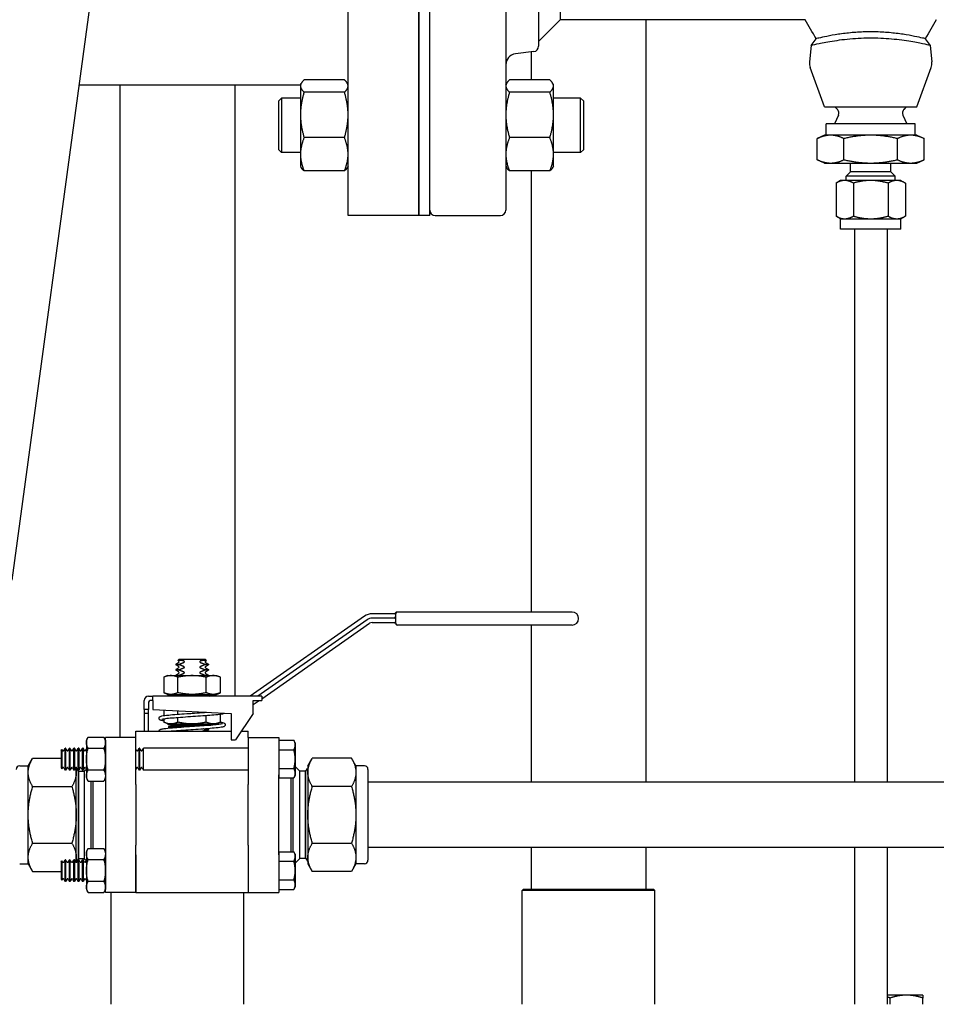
# Paper-space layout 'SHEET_1' of a CAD drawing. Header units: inches. Extents: x 4 to 540, y 12 to 340.
# Tile 44 of 118: x 229 to 240, y 115 to 127. Entities that reach past the tile are written whole.
import ezdxf

# ---------------------------------------------------------------- set-up
doc = ezdxf.new("R2010")
doc.units = ezdxf.units.IN
doc.header["$LTSCALE"] = 16
doc.header["$MEASUREMENT"] = 0
doc.layers.get('0').update_dxf_attribs({"lineweight": 25})

psp = doc.layouts.new('SHEET_1')

# ---------------------------------------------------------------- linework, layer by layer
for p, q in [((233.036, 124.451), (233.036, 133.451)), ((233.848, 133.451), (233.848, 124.451)), ((233.848, 124.451), (233.848, 133.451)), ((233.973, 124.451), (233.973, 133.451)), ((234.848, 133.389), (234.848, 124.514)), ((229.179, 120.263), (230.132, 127.293)), ((235.473, 127.203), (235.473, 126.701)), ((235.223, 126.975), (235.223, 126.396)), ((235.473, 126.701), (235.223, 126.451)), ((238.285, 126.701), (235.473, 126.701)), ((236.457, 126.701), (236.457, 117.94)), ((238.355, 126.405), (238.411, 126.482)), ((239.665, 126.482), (239.721, 126.405)), ((238.355, 126.405), (238.336, 126.215)), ((239.721, 126.405), (239.74, 126.215)), ((235.168, 126.334), (234.958, 126.308)), ((235.137, 126.33), (235.137, 126.009)), ((238.509, 125.701), (238.344, 126.153)), ((239.567, 125.701), (239.733, 126.153)), ((229.95, 125.951), (232.489, 125.951)), ((230.415, 125.951), (230.415, 118.455)), ((231.735, 125.951), (231.735, 118.929)), ((232.489, 125.955), (232.498, 125.972)), ((232.489, 125.955), (232.489, 125.939)), ((232.489, 125.939), (232.489, 125.608)), ((232.994, 126.009), (232.531, 126.009)), ((233.036, 125.955), (233.026, 125.972)), ((234.848, 125.955), (234.858, 125.972)), ((235.353, 126.009), (234.89, 126.009)), ((235.395, 125.955), (235.385, 125.972)), ((235.395, 125.939), (235.395, 125.955)), ((235.395, 125.608), (235.395, 125.939)), ((232.239, 125.768), (232.27, 125.799)), ((232.27, 125.799), (232.27, 125.174)), ((232.489, 125.799), (232.27, 125.799)), ((232.994, 125.869), (232.531, 125.869)), ((235.353, 125.869), (234.89, 125.869)), ((235.707, 125.799), (235.395, 125.799)), ((235.707, 125.174), (235.707, 125.799)), ((235.739, 125.768), (235.707, 125.799)), ((232.239, 125.205), (232.239, 125.768)), ((235.739, 125.768), (235.739, 125.205)), ((238.509, 125.701), (239.567, 125.701)), ((238.656, 125.671), (238.626, 125.701)), ((239.421, 125.671), (239.451, 125.701)), ((232.489, 125.608), (232.489, 125.155)), ((235.395, 125.155), (235.395, 125.608)), ((238.668, 125.604), (238.623, 125.504)), ((239.408, 125.604), (239.453, 125.504)), ((239.548, 125.504), (238.528, 125.504)), ((238.528, 125.374), (238.528, 125.504)), ((239.548, 125.374), (239.548, 125.504)), ((232.994, 125.346), (232.531, 125.346)), ((235.353, 125.346), (234.89, 125.346)), ((238.507, 125.374), (238.425, 125.335)), ((238.578, 125.374), (238.507, 125.374)), ((239.038, 125.374), (238.578, 125.374)), ((239.498, 125.374), (239.038, 125.374)), ((239.569, 125.374), (239.498, 125.374)), ((239.569, 125.374), (239.652, 125.335)), ((238.425, 125.092), (238.425, 125.335)), ((238.731, 125.092), (238.731, 125.335)), ((239.345, 125.092), (239.345, 125.335)), ((239.652, 125.092), (239.652, 125.335)), ((232.239, 125.205), (232.27, 125.174)), ((232.489, 125.174), (232.27, 125.174)), ((232.489, 125.155), (232.489, 125.018)), ((235.707, 125.174), (235.395, 125.174)), ((235.395, 125.018), (235.395, 125.155)), ((235.739, 125.205), (235.707, 125.174)), ((232.489, 125.018), (232.498, 125.001)), ((233.036, 125.018), (233.026, 125.001)), ((234.848, 125.018), (234.858, 125.001)), ((235.395, 125.018), (235.385, 125.001)), ((238.507, 125.054), (238.425, 125.092)), ((238.507, 125.054), (238.578, 125.054)), ((238.578, 125.054), (239.038, 125.054)), ((238.806, 124.954), (238.806, 125.054)), ((239.038, 125.054), (239.498, 125.054)), ((239.27, 124.954), (239.27, 125.054)), ((239.498, 125.054), (239.569, 125.054)), ((239.569, 125.054), (239.652, 125.092)), ((232.994, 124.964), (232.531, 124.964)), ((235.353, 124.964), (234.89, 124.964)), ((235.137, 124.964), (235.137, 119.895)), ((238.806, 124.954), (238.757, 124.904)), ((239.319, 124.904), (238.757, 124.904)), ((238.757, 124.854), (238.757, 124.904)), ((239.27, 124.954), (238.806, 124.954)), ((239.27, 124.954), (239.319, 124.904)), ((239.319, 124.854), (239.319, 124.904)), ((238.693, 124.854), (238.64, 124.823)), ((238.64, 124.823), (238.64, 124.444)), ((238.739, 124.854), (238.693, 124.854)), ((239.038, 124.854), (238.739, 124.854)), ((238.839, 124.823), (238.839, 124.444)), ((239.337, 124.854), (239.038, 124.854)), ((239.237, 124.823), (239.237, 124.444)), ((239.383, 124.854), (239.337, 124.854)), ((239.383, 124.854), (239.436, 124.823)), ((239.436, 124.823), (239.436, 124.444)), ((233.848, 124.451), (233.036, 124.451)), ((233.973, 124.451), (233.848, 124.451)), ((234.036, 124.451), (234.786, 124.451)), ((238.693, 124.414), (238.64, 124.444)), ((239.383, 124.414), (239.436, 124.444)), ((238.693, 124.414), (238.739, 124.414)), ((238.693, 124.294), (238.693, 124.414)), ((238.739, 124.414), (239.038, 124.414)), ((239.038, 124.414), (239.337, 124.414)), ((239.337, 124.414), (239.383, 124.414)), ((239.383, 124.294), (239.383, 124.414)), ((239.383, 124.294), (238.693, 124.294)), ((238.851, 124.294), (238.851, 117.94)), ((239.226, 124.294), (239.226, 117.94)), ((233.225, 119.848), (231.913, 118.929)), ((233.254, 119.807), (232, 118.929)), ((233.564, 119.875), (233.311, 119.875)), ((233.564, 119.825), (233.311, 119.825)), ((233.584, 119.766), (233.584, 119.875)), ((235.609, 119.895), (233.604, 119.895)), ((232.044, 118.899), (233.282, 119.766)), ((233.311, 119.775), (233.564, 119.775)), ((235.609, 119.745), (233.604, 119.745)), ((235.137, 119.745), (235.137, 117.94)), ((231.095, 119.355), (231.079, 119.339)), ((231.095, 119.355), (231.156, 119.355)), ((231.156, 119.355), (231.333, 119.355)), ((231.333, 119.355), (231.394, 119.355)), ((231.394, 119.355), (231.41, 119.339)), ((231.091, 119.316), (231.057, 119.297)), ((231.057, 119.297), (231.1, 119.297)), ((231.057, 119.297), (231.057, 119.289)), ((231.1, 119.289), (231.057, 119.289)), ((231.091, 119.269), (231.057, 119.289)), ((231.091, 119.254), (231.057, 119.234)), ((231.057, 119.234), (231.1, 119.234)), ((231.057, 119.234), (231.057, 119.226)), ((231.13, 119.339), (231.079, 119.339)), ((231.091, 119.332), (231.079, 119.339)), ((231.1, 119.289), (231.1, 119.297)), ((231.1, 119.226), (231.1, 119.234)), ((231.41, 119.339), (231.359, 119.339)), ((231.388, 119.297), (231.388, 119.289)), ((231.388, 119.297), (231.432, 119.297)), ((231.432, 119.289), (231.388, 119.289)), ((231.388, 119.234), (231.388, 119.226)), ((231.388, 119.234), (231.432, 119.234)), ((231.398, 119.332), (231.41, 119.339)), ((231.398, 119.316), (231.432, 119.297)), ((231.398, 119.269), (231.432, 119.289)), ((231.398, 119.254), (231.432, 119.234)), ((231.432, 119.297), (231.432, 119.289)), ((231.432, 119.234), (231.432, 119.226)), ((230.963, 119.168), (230.919, 119.148)), ((230.919, 119.148), (230.919, 118.969)), ((230.963, 119.168), (231.526, 119.168)), ((231.1, 119.226), (231.057, 119.226)), ((231.091, 119.207), (231.057, 119.226)), ((231.091, 119.191), (231.057, 119.172)), ((231.057, 119.172), (231.1, 119.172)), ((231.057, 119.172), (231.057, 119.168)), ((231.082, 118.969), (231.082, 119.148)), ((231.1, 119.168), (231.1, 119.172)), ((231.432, 119.226), (231.388, 119.226)), ((231.388, 119.172), (231.388, 119.168)), ((231.388, 119.172), (231.432, 119.172)), ((231.398, 119.207), (231.432, 119.226)), ((231.398, 119.191), (231.432, 119.172)), ((231.407, 118.969), (231.407, 119.148)), ((231.432, 119.172), (231.432, 119.168)), ((231.526, 119.168), (231.569, 119.148)), ((231.569, 118.969), (231.569, 119.148)), ((230.744, 118.929), (230.794, 118.929)), ((230.794, 118.879), (230.794, 118.929)), ((232.044, 118.929), (230.794, 118.929)), ((230.963, 118.949), (230.919, 118.969)), ((230.963, 118.949), (231.526, 118.949)), ((230.974, 118.939), (230.974, 118.949)), ((231.514, 118.939), (230.974, 118.939)), ((231.044, 118.929), (230.974, 118.939)), ((231.444, 118.929), (231.514, 118.939)), ((231.514, 118.939), (231.514, 118.949)), ((231.526, 118.949), (231.569, 118.969)), ((232.044, 118.929), (232.044, 118.879)), ((230.694, 118.777), (230.694, 118.879)), ((230.744, 118.859), (230.744, 118.777)), ((230.794, 118.879), (230.764, 118.879)), ((230.794, 118.879), (230.794, 118.777)), ((231.944, 118.729), (231.944, 118.879)), ((231.944, 118.879), (232.044, 118.879)), ((231.97, 118.847), (232.016, 118.879)), ((230.694, 118.777), (230.694, 118.729)), ((230.744, 118.777), (230.694, 118.777)), ((230.694, 118.729), (230.694, 118.525)), ((230.744, 118.729), (230.694, 118.729)), ((230.744, 118.729), (230.744, 118.777)), ((230.744, 118.525), (230.744, 118.729)), ((230.794, 118.777), (231.694, 118.729)), ((230.919, 118.77), (230.919, 118.706)), ((231.082, 118.721), (231.082, 118.761)), ((231.082, 118.63), (231.082, 118.681)), ((231.407, 118.744), (231.407, 118.744)), ((231.407, 118.63), (231.407, 118.704)), ((231.569, 118.63), (231.569, 118.719)), ((231.694, 118.729), (231.694, 118.429)), ((231.944, 118.729), (231.744, 118.429)), ((230.919, 118.666), (230.919, 118.63)), ((230.963, 118.61), (230.919, 118.63)), ((230.963, 118.61), (231.526, 118.61)), ((230.974, 118.6), (230.974, 118.61)), ((231.485, 118.6), (230.974, 118.6)), ((231.044, 118.59), (230.974, 118.6)), ((231.044, 118.59), (230.974, 118.58)), ((230.974, 118.58), (231.207, 118.58)), ((230.974, 118.58), (230.974, 118.57)), ((230.974, 118.57), (231.064, 118.57)), ((231.044, 118.59), (231.356, 118.59)), ((231.356, 118.59), (231.044, 118.59)), ((231.514, 118.603), (231.514, 118.61)), ((231.526, 118.61), (231.569, 118.63)), ((230.03, 118.424), (230.05, 118.458)), ((230.05, 118.458), (230.23, 118.458)), ((230.249, 118.424), (230.23, 118.458)), ((230.249, 118.024), (230.249, 118.455)), ((230.599, 118.455), (230.249, 118.455)), ((230.599, 118.525), (231.694, 118.525)), ((230.599, 118.455), (230.599, 118.525)), ((230.599, 118.024), (230.599, 118.455)), ((231.08, 118.525), (231.071, 118.531)), ((231.388, 118.547), (231.432, 118.547)), ((231.388, 118.547), (231.388, 118.539)), ((231.432, 118.539), (231.388, 118.539)), ((231.408, 118.525), (231.432, 118.539)), ((231.418, 118.555), (231.432, 118.547)), ((231.432, 118.547), (231.432, 118.539)), ((231.808, 118.525), (231.889, 118.525)), ((231.889, 118.455), (231.889, 118.525)), ((231.889, 118.455), (231.889, 118.024)), ((231.889, 118.455), (232.239, 118.455)), ((232.239, 118.455), (232.239, 118.024)), ((229.771, 118.303), (229.786, 118.33)), ((229.786, 118.08), (229.786, 118.33)), ((229.792, 118.33), (229.786, 118.33)), ((229.792, 118.33), (229.792, 118.08)), ((229.808, 118.303), (229.792, 118.33)), ((229.821, 118.303), (229.836, 118.33)), ((229.836, 118.08), (229.836, 118.33)), ((229.842, 118.33), (229.836, 118.33)), ((229.842, 118.33), (229.842, 118.08)), ((229.858, 118.303), (229.842, 118.33)), ((229.871, 118.303), (229.886, 118.33)), ((229.886, 118.08), (229.886, 118.33)), ((229.892, 118.33), (229.886, 118.33)), ((229.892, 118.33), (229.892, 118.08)), ((229.908, 118.303), (229.892, 118.33)), ((229.921, 118.303), (229.936, 118.33)), ((229.936, 118.08), (229.936, 118.33)), ((229.942, 118.33), (229.936, 118.33)), ((229.942, 118.33), (229.942, 118.08)), ((229.958, 118.303), (229.942, 118.33)), ((229.971, 118.303), (229.986, 118.33)), ((229.986, 118.08), (229.986, 118.33)), ((229.992, 118.33), (229.986, 118.33)), ((229.992, 118.33), (229.992, 118.08)), ((230.008, 118.303), (229.992, 118.33)), ((230.03, 118.424), (230.03, 117.986)), ((230.05, 118.331), (230.23, 118.331)), ((230.249, 118.424), (230.249, 117.986)), ((230.621, 118.303), (230.636, 118.33)), ((230.636, 118.08), (230.636, 118.33)), ((230.642, 118.33), (230.636, 118.33)), ((230.642, 118.33), (230.642, 118.08)), ((230.658, 118.303), (230.642, 118.33)), ((230.671, 118.303), (230.686, 118.33)), ((230.686, 118.08), (230.686, 118.33)), ((231.889, 118.33), (230.686, 118.33)), ((231.694, 118.429), (231.744, 118.429)), ((232.239, 118.422), (232.413, 118.422)), ((232.239, 118.422), (232.239, 118.314)), ((232.239, 118.33), (232.239, 118.33)), ((232.429, 118.393), (232.413, 118.422)), ((232.429, 118.393), (232.429, 118.205)), ((229.739, 118.305), (229.75, 118.316)), ((229.739, 118.305), (229.739, 118.105)), ((229.75, 118.316), (229.75, 118.094)), ((229.758, 118.303), (229.75, 118.316)), ((230.021, 118.303), (230.03, 118.32)), ((230.249, 118.318), (230.249, 118.318)), ((230.608, 118.303), (230.599, 118.318)), ((232.239, 118.314), (232.413, 118.314)), ((232.239, 118.314), (232.239, 118.097)), ((229.264, 118.128), (229.362, 118.128)), ((229.362, 118.128), (229.413, 118.215)), ((229.362, 118.052), (229.362, 118.128)), ((229.413, 118.215), (229.739, 118.215)), ((229.739, 118.105), (229.75, 118.094)), ((229.758, 118.107), (229.75, 118.094)), ((229.771, 118.107), (229.786, 118.08)), ((229.808, 118.107), (229.792, 118.08)), ((229.821, 118.107), (229.836, 118.08)), ((229.858, 118.107), (229.842, 118.08)), ((229.871, 118.107), (229.886, 118.08)), ((229.908, 118.107), (229.892, 118.08)), ((229.914, 118.052), (229.914, 118.111)), ((229.921, 118.107), (229.936, 118.08)), ((229.958, 118.107), (229.942, 118.08)), ((229.971, 118.107), (229.986, 118.08)), ((230.008, 118.107), (229.992, 118.08)), ((230.021, 118.107), (230.03, 118.09)), ((230.608, 118.107), (230.599, 118.092)), ((230.621, 118.107), (230.636, 118.08)), ((230.658, 118.107), (230.642, 118.08)), ((230.671, 118.107), (230.686, 118.08)), ((232.429, 118.205), (232.429, 118.018)), ((232.483, 118.068), (232.429, 118.121)), ((232.574, 118.128), (232.625, 118.215)), ((232.574, 118.128), (232.574, 118.052)), ((233.076, 118.215), (232.625, 118.215)), ((233.126, 118.128), (233.076, 118.215)), ((233.126, 118.128), (233.126, 118.052)), ((233.224, 118.128), (233.126, 118.128)), ((229.362, 117.565), (229.362, 118.052)), ((229.792, 118.08), (229.786, 118.08)), ((229.842, 118.08), (229.836, 118.08)), ((229.892, 118.08), (229.886, 118.08)), ((229.914, 117.565), (229.914, 118.052)), ((229.937, 118.066), (229.92, 118.096)), ((229.942, 118.08), (229.936, 118.08)), ((229.937, 118.066), (229.937, 117.064)), ((229.937, 118.066), (229.944, 118.066)), ((229.944, 118.066), (229.945, 118.068)), ((229.944, 117.064), (229.944, 118.066)), ((229.945, 117.063), (229.945, 118.068)), ((229.945, 118.068), (230.006, 118.068)), ((229.992, 118.08), (229.986, 118.08)), ((230.006, 118.068), (230.03, 118.092)), ((230.006, 118.068), (230.006, 117.063)), ((230.23, 118.079), (230.05, 118.079)), ((230.249, 118.092), (230.249, 118.092)), ((230.249, 118.024), (230.249, 117.915)), ((230.599, 117.915), (230.599, 118.024)), ((230.642, 118.08), (230.636, 118.08)), ((231.889, 118.08), (230.686, 118.08)), ((231.889, 118.024), (231.889, 117.915)), ((232.239, 118.097), (232.413, 118.097)), ((232.239, 118.097), (232.239, 117.989)), ((232.239, 118.08), (232.239, 118.08)), ((232.239, 117.915), (232.239, 118.024)), ((232.429, 118.018), (232.413, 117.989)), ((232.483, 117.063), (232.483, 118.068)), ((232.543, 118.068), (232.483, 118.068)), ((232.543, 118.068), (232.543, 117.063)), ((232.545, 118.066), (232.543, 118.068)), ((232.545, 118.066), (232.545, 117.064)), ((232.551, 118.066), (232.545, 118.066)), ((232.551, 118.066), (232.569, 118.096)), ((232.551, 117.064), (232.551, 118.066)), ((232.574, 118.052), (232.574, 117.565)), ((233.126, 118.052), (233.126, 117.565)), ((233.264, 118.088), (233.264, 117.043)), ((229.413, 117.89), (229.864, 117.89)), ((230.03, 117.986), (230.05, 117.952)), ((230.05, 117.952), (230.23, 117.952)), ((230.086, 117.178), (230.086, 117.952)), ((230.106, 117.952), (230.106, 117.178)), ((230.249, 117.986), (230.23, 117.952)), ((230.249, 117.915), (230.249, 117.216)), ((230.599, 117.915), (230.599, 117.216)), ((231.889, 117.216), (231.889, 117.915)), ((232.239, 117.989), (232.413, 117.989)), ((232.239, 117.216), (232.239, 117.915)), ((232.383, 117.142), (232.383, 117.989)), ((232.403, 117.989), (232.403, 117.142)), ((233.076, 117.89), (232.625, 117.89)), ((242.365, 117.94), (233.264, 117.94)), ((229.362, 117.078), (229.362, 117.565)), ((229.914, 117.078), (229.914, 117.565)), ((232.574, 117.565), (232.574, 117.078)), ((233.126, 117.565), (233.126, 117.078)), ((229.413, 117.24), (229.864, 117.24)), ((230.249, 117.216), (230.249, 117.107)), ((230.599, 117.107), (230.599, 117.216)), ((231.889, 117.216), (231.889, 117.107)), ((232.239, 117.107), (232.239, 117.216)), ((232.625, 117.24), (233.076, 117.24)), ((230.03, 117.144), (230.05, 117.178)), ((230.03, 117.144), (230.03, 116.706)), ((230.05, 117.178), (230.23, 117.178)), ((230.249, 117.144), (230.23, 117.178)), ((230.249, 117.144), (230.249, 116.706)), ((230.249, 116.675), (230.249, 117.107)), ((230.599, 117.107), (230.599, 116.675)), ((230.599, 116.675), (230.599, 117.107)), ((231.889, 117.107), (231.889, 116.675)), ((231.889, 117.107), (231.889, 116.675)), ((232.239, 117.142), (232.413, 117.142)), ((232.239, 117.142), (232.239, 117.034)), ((232.239, 117.107), (232.239, 116.675)), ((232.429, 117.113), (232.413, 117.142)), ((232.429, 117.113), (232.429, 116.925)), ((242.365, 117.19), (233.264, 117.19)), ((235.137, 117.19), (235.137, 116.713)), ((236.457, 117.19), (236.457, 116.713)), ((238.851, 117.19), (238.851, 115.389)), ((239.226, 117.19), (239.226, 115.389)), ((229.264, 117.003), (229.362, 117.003)), ((229.362, 117.003), (229.362, 117.078)), ((229.362, 117.003), (229.413, 116.916)), ((229.739, 117.025), (229.75, 117.036)), ((229.739, 117.025), (229.739, 116.825)), ((229.75, 117.036), (229.75, 116.814)), ((229.758, 117.023), (229.75, 117.036)), ((229.771, 117.023), (229.786, 117.05)), ((229.786, 116.8), (229.786, 117.05)), ((229.792, 117.05), (229.786, 117.05)), ((229.792, 117.05), (229.792, 116.8)), ((229.808, 117.023), (229.792, 117.05)), ((229.821, 117.023), (229.836, 117.05)), ((229.836, 116.8), (229.836, 117.05)), ((229.842, 117.05), (229.836, 117.05)), ((229.842, 117.05), (229.842, 116.8)), ((229.858, 117.023), (229.842, 117.05)), ((229.871, 117.023), (229.886, 117.05)), ((229.886, 116.8), (229.886, 117.05)), ((229.892, 117.05), (229.886, 117.05)), ((229.892, 117.05), (229.892, 116.8)), ((229.908, 117.023), (229.892, 117.05)), ((229.914, 117.019), (229.914, 117.078)), ((229.937, 117.064), (229.92, 117.034)), ((229.921, 117.023), (229.936, 117.05)), ((229.936, 116.8), (229.936, 117.05)), ((229.942, 117.05), (229.936, 117.05)), ((229.937, 117.064), (229.944, 117.064)), ((229.942, 117.05), (229.942, 116.8)), ((229.958, 117.023), (229.942, 117.05)), ((229.944, 117.064), (229.945, 117.063)), ((229.945, 117.063), (230.006, 117.063)), ((229.971, 117.023), (229.986, 117.05)), ((229.986, 116.8), (229.986, 117.05)), ((229.992, 117.05), (229.986, 117.05)), ((229.992, 117.05), (229.992, 116.8)), ((230.008, 117.023), (229.992, 117.05)), ((230.006, 117.063), (230.03, 117.039)), ((230.021, 117.023), (230.03, 117.04)), ((230.05, 117.051), (230.23, 117.051)), ((230.249, 117.038), (230.249, 117.038)), ((232.239, 117.05), (232.239, 117.05)), ((232.239, 117.034), (232.413, 117.034)), ((232.239, 117.034), (232.239, 116.817)), ((232.483, 117.063), (232.429, 117.009)), ((232.543, 117.063), (232.483, 117.063)), ((232.545, 117.064), (232.543, 117.063)), ((232.551, 117.064), (232.545, 117.064)), ((232.551, 117.064), (232.569, 117.034)), ((232.574, 117.078), (232.574, 117.003)), ((232.574, 117.003), (232.625, 116.916)), ((233.126, 117.003), (233.076, 116.916)), ((233.126, 117.078), (233.126, 117.003)), ((233.224, 117.003), (233.126, 117.003)), ((229.413, 116.916), (229.739, 116.916)), ((232.429, 116.925), (232.429, 116.738)), ((233.076, 116.916), (232.625, 116.916)), ((229.739, 116.825), (229.75, 116.814)), ((229.758, 116.827), (229.75, 116.814)), ((229.771, 116.827), (229.786, 116.8)), ((229.792, 116.8), (229.786, 116.8)), ((229.808, 116.827), (229.792, 116.8)), ((229.821, 116.827), (229.836, 116.8)), ((229.842, 116.8), (229.836, 116.8)), ((229.858, 116.827), (229.842, 116.8)), ((229.871, 116.827), (229.886, 116.8)), ((229.892, 116.8), (229.886, 116.8)), ((229.908, 116.827), (229.892, 116.8)), ((229.921, 116.827), (229.936, 116.8)), ((229.942, 116.8), (229.936, 116.8)), ((229.958, 116.827), (229.942, 116.8)), ((229.971, 116.827), (229.986, 116.8)), ((229.992, 116.8), (229.986, 116.8)), ((230.008, 116.827), (229.992, 116.8)), ((230.021, 116.827), (230.03, 116.81)), ((230.23, 116.799), (230.05, 116.799)), ((230.249, 116.812), (230.249, 116.812)), ((232.239, 116.817), (232.413, 116.817)), ((232.239, 116.817), (232.239, 116.709)), ((232.239, 116.8), (232.239, 116.8)), ((230.03, 116.706), (230.05, 116.672)), ((230.05, 116.672), (230.23, 116.672)), ((230.249, 116.706), (230.23, 116.672)), ((230.599, 116.675), (230.249, 116.675)), ((230.313, 115.389), (230.313, 116.675)), ((230.599, 116.675), (231.889, 116.675)), ((231.838, 115.389), (231.838, 116.675)), ((231.889, 116.675), (232.239, 116.675)), ((232.239, 116.709), (232.413, 116.709)), ((232.429, 116.738), (232.413, 116.709)), ((235.05, 116.713), (235.034, 116.698)), ((236.559, 116.698), (235.034, 116.698)), ((235.034, 115.389), (235.034, 116.698)), ((235.05, 116.713), (236.544, 116.713)), ((236.544, 116.713), (236.559, 116.698)), ((236.559, 115.389), (236.559, 116.698)), ((239.449, 115.494), (239.226, 115.494)), ((239.262, 115.389), (239.262, 115.461)), ((239.637, 115.494), (239.449, 115.494)), ((239.637, 115.389), (239.637, 115.461))]:
    psp.add_line(p, q)
for centre, radius, start, end in [((235.161, 126.396), 0.0625, 277, 0), ((234.973, 126.184), 0.125, 97, 180), ((238.476, 126.201), 0.141, 174.1145, 200.1304), ((239.601, 126.201), 0.141, 339.8696, 5.8855), ((238.613, 125.629), 0.06, 336, 45), ((239.463, 125.629), 0.06, 135, 204), ((234.036, 124.514), 0.0625, 180, 270), ((234.786, 124.514), 0.0625, 270, 0), ((233.311, 119.725), 0.15, 90, 125), ((233.311, 119.725), 0.1, 90, 125), ((233.564, 119.895), 0.02, 270, 330), ((233.564, 119.845), 0.02, 270, 0), ((233.599, 119.875), 0.02, 90, 150), ((233.604, 119.875), 0.02, 90, 180), ((235.609, 119.82), 0.075, 270, 90), ((233.311, 119.725), 0.05, 90, 125), ((233.564, 119.755), 0.02, 14.4775, 90), ((233.603, 119.765), 0.02, 194.4775, 270), ((231.086, 119.324), 0.00902, 300, 60), ((231.086, 119.261), 0.00902, 300, 60), ((231.403, 119.324), 0.00902, 120, 240), ((231.403, 119.261), 0.00902, 120, 240), ((231.086, 119.199), 0.00902, 300, 60), ((231.403, 119.199), 0.00902, 120, 240), ((230.744, 118.879), 0.05, 90, 180), ((230.764, 118.859), 0.02, 90, 180), ((231.913, 118.929), 0.1, 288.3789, 305), ((229.764, 118.307), 0.00722, 210, 330), ((229.814, 118.307), 0.00722, 210, 330), ((229.864, 118.307), 0.00722, 210, 330), ((229.914, 118.307), 0.00722, 210, 330), ((229.964, 118.307), 0.00722, 210, 330), ((230.014, 118.307), 0.00722, 210, 330), ((230.614, 118.307), 0.00722, 210, 330), ((230.664, 118.307), 0.00722, 210, 330), ((229.264, 118.088), 0.04, 90, 180), ((229.764, 118.104), 0.00722, 30, 150), ((229.814, 118.104), 0.00722, 30, 150), ((229.864, 118.104), 0.00722, 30, 150), ((229.914, 118.104), 0.00722, 30, 150), ((229.964, 118.104), 0.00722, 30, 150), ((230.014, 118.104), 0.00722, 30, 150), ((230.614, 118.104), 0.00722, 30, 150), ((230.664, 118.104), 0.00722, 30, 150), ((233.224, 118.088), 0.04, 0, 90), ((229.916, 118.094), 0.00434, 30, 116.717), ((232.572, 118.094), 0.00434, 63.283, 150), ((229.764, 117.027), 0.00722, 210, 330), ((229.814, 117.027), 0.00722, 210, 330), ((229.864, 117.027), 0.00722, 210, 330), ((229.914, 117.027), 0.00722, 210, 330), ((229.916, 117.036), 0.00434, 243.283, 330), ((229.964, 117.027), 0.00722, 210, 330), ((230.014, 117.027), 0.00722, 210, 330), ((232.572, 117.036), 0.00434, 210, 296.717), ((233.224, 117.043), 0.04, 270, 0), ((229.764, 116.824), 0.00722, 30, 150), ((229.814, 116.824), 0.00722, 30, 150), ((229.864, 116.824), 0.00722, 30, 150), ((229.914, 116.824), 0.00722, 30, 150), ((229.964, 116.824), 0.00722, 30, 150), ((230.014, 116.824), 0.00722, 30, 150)]:
    psp.add_arc(centre, radius, start, end)
for points in [[(238.411, 126.482), (238.369, 126.555), (238.327, 126.628), (238.285, 126.701)], [(239.792, 126.701), (239.75, 126.628), (239.707, 126.555), (239.665, 126.482)], [(233.603, 119.745), (233.603, 119.745), (233.604, 119.745), (233.604, 119.745)]]:
    psp.add_open_spline(points, degree=3)
for points, knots in [([(239.721, 126.405), (239.721, 126.405), (239.719, 126.406), (239.703, 126.409), (239.676, 126.416), (239.593, 126.432), (239.54, 126.443), (239.442, 126.458), (239.405, 126.464), (239.29, 126.477), (239.207, 126.484), (239.035, 126.49), (238.948, 126.488), (238.776, 126.477), (238.694, 126.467), (238.55, 126.445), (238.49, 126.434), (238.402, 126.416), (238.373, 126.409), (238.357, 126.406), (238.355, 126.405), (238.355, 126.405)], [2.793825, 2.793825, 2.793825, 2.793825, 3.026091, 3.026091, 3.675053, 3.675053, 4.305809, 4.305809, 4.648279, 4.648279, 5.307043, 5.307043, 5.969658, 5.969658, 6.663265, 6.663265, 7.351454, 7.351454, 8.019172, 8.019172, 8.247988, 8.247988, 8.247988, 8.247988]), ([(239.665, 126.482), (239.665, 126.482), (239.659, 126.484), (239.647, 126.487), (239.631, 126.49), (239.604, 126.497), (239.569, 126.504), (239.535, 126.511), (239.492, 126.52), (239.445, 126.528), (239.399, 126.535), (239.346, 126.543), (239.292, 126.548), (239.239, 126.554), (239.182, 126.558), (239.124, 126.56), (239.067, 126.562), (239.009, 126.562), (238.952, 126.56), (238.895, 126.558), (238.838, 126.554), (238.784, 126.548), (238.73, 126.543), (238.677, 126.535), (238.631, 126.528), (238.584, 126.52), (238.541, 126.511), (238.507, 126.504), (238.473, 126.497), (238.446, 126.49), (238.43, 126.487), (238.417, 126.484), (238.411, 126.482), (238.411, 126.482)], [0.2043439, 0.2043439, 0.2043439, 0.2043439, 0.2413959, 0.2413959, 0.2413959, 0.2904057, 0.2904057, 0.2904057, 0.3385877, 0.3385877, 0.3385877, 0.3855053, 0.3855053, 0.3855053, 0.4315866, 0.4315866, 0.4315866, 0.4774323, 0.4774323, 0.4774323, 0.5235675, 0.5235675, 0.5235675, 0.5705076, 0.5705076, 0.5705076, 0.6185973, 0.6185973, 0.6185973, 0.667626, 0.667626, 0.667626, 0.7047903, 0.7047903, 0.7047903, 0.7047903]), ([(233.604, 119.895), (233.604, 119.895), (233.604, 119.895), (233.604, 119.895), (233.603, 119.895), (233.603, 119.895), (233.602, 119.895), (233.602, 119.895), (233.602, 119.895), (233.601, 119.895), (233.601, 119.895), (233.6, 119.895), (233.6, 119.895), (233.599, 119.895), (233.599, 119.895), (233.599, 119.895)], [0, 0, 0, 0, 0.00614319, 0.00614319, 0.01316399, 0.01316399, 0.01755198, 0.01755198, 0.01974598, 0.01974598, 0.02325638, 0.02325638, 0.02887301, 0.02887301, 0.03510396, 0.03510396, 0.03510396, 0.03510396]), ([(231.148, 119.316), (231.15, 119.317), (231.151, 119.317), (231.153, 119.319), (231.154, 119.32), (231.155, 119.322), (231.156, 119.323), (231.156, 119.325), (231.155, 119.326), (231.154, 119.328), (231.153, 119.329), (231.151, 119.33), (231.15, 119.331), (231.148, 119.332)], [0.02357812, 0.02357812, 0.02357812, 0.02357812, 0.02773112, 0.02773112, 0.03150508, 0.03150508, 0.03434188, 0.03434188, 0.03717867, 0.03717867, 0.04095263, 0.04095263, 0.04510564, 0.04510564, 0.04510564, 0.04510564]), ([(231.148, 119.254), (231.15, 119.254), (231.151, 119.255), (231.153, 119.256), (231.154, 119.257), (231.155, 119.259), (231.156, 119.26), (231.156, 119.262), (231.155, 119.263), (231.154, 119.265), (231.153, 119.266), (231.151, 119.268), (231.15, 119.269), (231.148, 119.269)], [0.02357812, 0.02357812, 0.02357812, 0.02357812, 0.02773112, 0.02773112, 0.03150508, 0.03150508, 0.03434188, 0.03434188, 0.03717867, 0.03717867, 0.04095263, 0.04095263, 0.04510564, 0.04510564, 0.04510564, 0.04510564]), ([(231.34, 119.332), (231.339, 119.331), (231.338, 119.33), (231.335, 119.329), (231.334, 119.328), (231.333, 119.326), (231.333, 119.325), (231.333, 119.323), (231.333, 119.322), (231.334, 119.32), (231.335, 119.319), (231.338, 119.317), (231.339, 119.317), (231.34, 119.316)], [0.02357812, 0.02357812, 0.02357812, 0.02357812, 0.02773112, 0.02773112, 0.03150508, 0.03150508, 0.03434188, 0.03434188, 0.03717867, 0.03717867, 0.04095263, 0.04095263, 0.04510564, 0.04510564, 0.04510564, 0.04510564]), ([(231.34, 119.269), (231.339, 119.269), (231.338, 119.268), (231.335, 119.266), (231.334, 119.265), (231.333, 119.263), (231.333, 119.262), (231.333, 119.26), (231.333, 119.259), (231.334, 119.257), (231.335, 119.256), (231.338, 119.255), (231.339, 119.254), (231.34, 119.254)], [0.02357812, 0.02357812, 0.02357812, 0.02357812, 0.02773112, 0.02773112, 0.03150508, 0.03150508, 0.03434188, 0.03434188, 0.03717867, 0.03717867, 0.04095263, 0.04095263, 0.04510564, 0.04510564, 0.04510564, 0.04510564]), ([(231.148, 119.191), (231.15, 119.192), (231.151, 119.192), (231.153, 119.194), (231.154, 119.195), (231.155, 119.197), (231.156, 119.198), (231.156, 119.2), (231.155, 119.201), (231.154, 119.203), (231.153, 119.204), (231.151, 119.205), (231.15, 119.206), (231.148, 119.207)], [0.02357812, 0.02357812, 0.02357812, 0.02357812, 0.02773112, 0.02773112, 0.03150508, 0.03150508, 0.03434188, 0.03434188, 0.03717867, 0.03717867, 0.04095263, 0.04095263, 0.04510564, 0.04510564, 0.04510564, 0.04510564]), ([(231.34, 119.207), (231.339, 119.206), (231.338, 119.205), (231.335, 119.204), (231.334, 119.203), (231.333, 119.201), (231.333, 119.2), (231.333, 119.198), (231.333, 119.197), (231.334, 119.195), (231.335, 119.194), (231.338, 119.192), (231.339, 119.192), (231.34, 119.191)], [0.02357812, 0.02357812, 0.02357812, 0.02357812, 0.02773112, 0.02773112, 0.03150508, 0.03150508, 0.03434188, 0.03434188, 0.03717867, 0.03717867, 0.04095263, 0.04095263, 0.04510564, 0.04510564, 0.04510564, 0.04510564]), ([(230.919, 118.644), (230.915, 118.645), (230.912, 118.645), (230.901, 118.647), (230.894, 118.649), (230.885, 118.652), (230.882, 118.653), (230.876, 118.656), (230.873, 118.657), (230.868, 118.663), (230.866, 118.666), (230.864, 118.673), (230.864, 118.677), (230.866, 118.683), (230.867, 118.686), (230.87, 118.69), (230.872, 118.692), (230.876, 118.695), (230.878, 118.696), (230.885, 118.699), (230.891, 118.701), (230.914, 118.706), (230.941, 118.709), (231.003, 118.715), (231.036, 118.718), (231.107, 118.723), (231.144, 118.726), (231.203, 118.73), (231.224, 118.731), (231.283, 118.735), (231.322, 118.738), (231.377, 118.742), (231.394, 118.743), (231.41, 118.744)], [5.349665, 5.349665, 5.349665, 5.349665, 5.41203, 5.41203, 5.564908, 5.564908, 5.660353, 5.660353, 5.732299, 5.732299, 5.774733, 5.774733, 5.815743, 5.815743, 5.85206, 5.85206, 5.892265, 5.892265, 5.951096, 5.951096, 6.101471, 6.101471, 6.491373, 6.491373, 6.804988, 6.804988, 7.100734, 7.100734, 7.258604, 7.258604, 7.554508, 7.554508, 7.696228, 7.696228, 7.696228, 7.696228]), ([(231.616, 118.733), (231.616, 118.733), (231.616, 118.733), (231.613, 118.73), (231.611, 118.729), (231.604, 118.726), (231.599, 118.725), (231.576, 118.72), (231.551, 118.716), (231.49, 118.71), (231.457, 118.708), (231.387, 118.702), (231.349, 118.7), (231.273, 118.695), (231.234, 118.692), (231.158, 118.687), (231.12, 118.684), (231.052, 118.679), (231.02, 118.677), (230.966, 118.672), (230.943, 118.669), (230.918, 118.665), (230.912, 118.664), (230.902, 118.662), (230.898, 118.661), (230.897, 118.661), (230.896, 118.66), (230.896, 118.66)], [2.372331, 2.372331, 2.372331, 2.372331, 2.381817, 2.381817, 2.439574, 2.439574, 2.583814, 2.583814, 2.966979, 2.966979, 3.283204, 3.283204, 3.579264, 3.579264, 3.87301, 3.87301, 4.165162, 4.165162, 4.457007, 4.457007, 4.746727, 4.746727, 4.886386, 4.886386, 5.016181, 5.016181, 5.046427, 5.046427, 5.046427, 5.046427]), ([(230.864, 118.525), (230.864, 118.529), (230.865, 118.532), (230.868, 118.537), (230.87, 118.539), (230.873, 118.543), (230.875, 118.544), (230.88, 118.547), (230.883, 118.548), (230.895, 118.552), (230.907, 118.554), (230.948, 118.56), (230.98, 118.563), (231.049, 118.569), (231.084, 118.572), (231.16, 118.577), (231.202, 118.58), (231.283, 118.585), (231.321, 118.588), (231.394, 118.593), (231.429, 118.595), (231.489, 118.6), (231.516, 118.603), (231.559, 118.608), (231.576, 118.611), (231.589, 118.614), (231.592, 118.615), (231.592, 118.615), (231.592, 118.615), (231.592, 118.615)], [0, 0, 0, 0, 0.039233, 0.039233, 0.076112, 0.076112, 0.122455, 0.122455, 0.209656, 0.209656, 0.472297, 0.472297, 0.844274, 0.844274, 1.142758, 1.142758, 1.462423, 1.462423, 1.754596, 1.754596, 2.046744, 2.046744, 2.337178, 2.337178, 2.624161, 2.624161, 2.754999, 2.754999, 2.758625, 2.758625, 2.758625, 2.758625]), ([(231.569, 118.631), (231.579, 118.629), (231.588, 118.628), (231.601, 118.625), (231.606, 118.624), (231.615, 118.619), (231.617, 118.617), (231.621, 118.611), (231.623, 118.609), (231.624, 118.603), (231.625, 118.599), (231.623, 118.592), (231.622, 118.59), (231.619, 118.585), (231.617, 118.584), (231.613, 118.581), (231.611, 118.579), (231.604, 118.576), (231.599, 118.575), (231.577, 118.57), (231.552, 118.567), (231.493, 118.561), (231.46, 118.558), (231.39, 118.553), (231.353, 118.55), (231.277, 118.545), (231.238, 118.542), (231.161, 118.537), (231.124, 118.535), (231.058, 118.53), (231.029, 118.527), (231.004, 118.525)], [7.637872, 7.637872, 7.637872, 7.637872, 7.802824, 7.802824, 7.964561, 7.964561, 8.025005, 8.025005, 8.059404, 8.059404, 8.100803, 8.100803, 8.137251, 8.137251, 8.177262, 8.177262, 8.23473, 8.23473, 8.376793, 8.376793, 8.752285, 8.752285, 9.069854, 9.069854, 9.365827, 9.365827, 9.659909, 9.659909, 9.952609, 9.952609, 10.215285, 10.215285, 10.215285, 10.215285])]:
    psp.add_open_spline(points, degree=3, knots=knots)
for points, weights in [([(232.531, 126.009), (232.489, 125.972), (232.489, 125.939)], [1.10906450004, 1.0930923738, 1]), ([(232.489, 125.939), (232.489, 125.907), (232.531, 125.869)], [1, 1.0930923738, 1.10906450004]), ([(233.036, 125.939), (233.036, 125.972), (232.994, 126.009)], [1, 1.0930923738, 1.10906450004]), ([(232.994, 125.869), (233.036, 125.907), (233.036, 125.939)], [1.10906450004, 1.0930923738, 1]), ([(234.89, 126.009), (234.848, 125.972), (234.848, 125.939)], [1.10906450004, 1.0930923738, 1]), ([(234.848, 125.939), (234.848, 125.907), (234.89, 125.869)], [1, 1.0930923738, 1.10906450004]), ([(235.395, 125.939), (235.395, 125.972), (235.353, 126.009)], [1, 1.0930923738, 1.10906450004]), ([(235.353, 125.869), (235.395, 125.907), (235.395, 125.939)], [1.10906450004, 1.0930923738, 1]), ([(232.531, 125.869), (232.489, 125.729), (232.489, 125.608)], [1.10906450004, 1.0930923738, 1]), ([(233.036, 125.608), (233.036, 125.729), (232.994, 125.869)], [1, 1.0930923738, 1.10906450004]), ([(234.89, 125.869), (234.848, 125.729), (234.848, 125.608)], [1.10906450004, 1.0930923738, 1]), ([(235.395, 125.608), (235.395, 125.729), (235.353, 125.869)], [1, 1.0930923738, 1.10906450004]), ([(232.489, 125.608), (232.489, 125.486), (232.531, 125.346)], [1, 1.0930923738, 1.10906450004]), ([(232.994, 125.346), (233.036, 125.486), (233.036, 125.608)], [1.10906450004, 1.0930923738, 1]), ([(234.848, 125.608), (234.848, 125.486), (234.89, 125.346)], [1, 1.0930923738, 1.10906450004]), ([(235.353, 125.346), (235.395, 125.486), (235.395, 125.608)], [1.10906450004, 1.0930923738, 1]), ([(232.531, 125.346), (232.489, 125.244), (232.489, 125.155)], [1.10906450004, 1.0930923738, 1]), ([(233.036, 125.155), (233.036, 125.244), (232.994, 125.346)], [1, 1.0930923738, 1.10906450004]), ([(234.89, 125.346), (234.848, 125.244), (234.848, 125.155)], [1.10906450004, 1.0930923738, 1]), ([(235.395, 125.155), (235.395, 125.244), (235.353, 125.346)], [1, 1.0930923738, 1.10906450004]), ([(238.578, 125.374), (238.507, 125.374), (238.425, 125.335)], [1, 1.0379548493, 1]), ([(238.731, 125.335), (238.649, 125.374), (238.578, 125.374)], [1, 1.0379548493, 1]), ([(239.038, 125.374), (238.896, 125.374), (238.731, 125.335)], [1, 1.0379548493, 1]), ([(239.345, 125.335), (239.18, 125.374), (239.038, 125.374)], [1, 1.0379548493, 1]), ([(239.498, 125.374), (239.427, 125.374), (239.345, 125.335)], [1, 1.0379548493, 1]), ([(239.652, 125.335), (239.569, 125.374), (239.498, 125.374)], [1, 1.0379548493, 1]), ([(232.489, 125.155), (232.489, 125.066), (232.531, 124.964)], [1, 1.0930923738, 1.10906450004]), ([(232.994, 124.964), (233.036, 125.066), (233.036, 125.155)], [1.10906450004, 1.0930923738, 1]), ([(234.848, 125.155), (234.848, 125.066), (234.89, 124.964)], [1, 1.0930923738, 1.10906450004]), ([(235.353, 124.964), (235.395, 125.066), (235.395, 125.155)], [1.10906450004, 1.0930923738, 1]), ([(238.425, 125.092), (238.507, 125.054), (238.578, 125.054)], [1, 1.0379548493, 1]), ([(238.578, 125.054), (238.649, 125.054), (238.731, 125.092)], [1, 1.0379548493, 1]), ([(238.731, 125.092), (238.896, 125.054), (239.038, 125.054)], [1, 1.0379548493, 1]), ([(239.038, 125.054), (239.18, 125.054), (239.345, 125.092)], [1, 1.0379548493, 1]), ([(239.345, 125.092), (239.427, 125.054), (239.498, 125.054)], [1, 1.0379548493, 1]), ([(239.498, 125.054), (239.569, 125.054), (239.652, 125.092)], [1, 1.0379548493, 1]), ([(232.531, 124.964), (232.509, 124.983), (232.498, 125.001)], [1.10906450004, 1.10058521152, 1.07037081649]), ([(233.026, 125.001), (233.016, 124.983), (232.994, 124.964)], [1.07037081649, 1.10058521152, 1.10906450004]), ([(234.89, 124.964), (234.868, 124.983), (234.858, 125.001)], [1.10906450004, 1.10058521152, 1.07037081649]), ([(235.385, 125.001), (235.375, 124.983), (235.353, 124.964)], [1.07037081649, 1.10058521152, 1.10906450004]), ([(238.739, 124.854), (238.693, 124.854), (238.64, 124.823)], [1, 1.0379548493, 1]), ([(238.839, 124.823), (238.786, 124.854), (238.739, 124.854)], [1, 1.0379548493, 1]), ([(239.038, 124.854), (238.946, 124.854), (238.839, 124.823)], [1, 1.0379548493, 1]), ([(239.237, 124.823), (239.131, 124.854), (239.038, 124.854)], [1, 1.0379548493, 1]), ([(239.337, 124.854), (239.291, 124.854), (239.237, 124.823)], [1, 1.0379548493, 1]), ([(239.436, 124.823), (239.383, 124.854), (239.337, 124.854)], [1, 1.0379548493, 1]), ([(238.64, 124.444), (238.693, 124.414), (238.739, 124.414)], [1, 1.0379548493, 1]), ([(238.739, 124.414), (238.786, 124.414), (238.839, 124.444)], [1, 1.0379548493, 1]), ([(238.839, 124.444), (238.946, 124.414), (239.038, 124.414)], [1, 1.0379548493, 1]), ([(239.038, 124.414), (239.131, 124.414), (239.237, 124.444)], [1, 1.0379548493, 1]), ([(239.237, 124.444), (239.291, 124.414), (239.337, 124.414)], [1, 1.0379548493, 1]), ([(239.337, 124.414), (239.383, 124.414), (239.436, 124.444)], [1, 1.0379548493, 1]), ([(231.13, 119.339), (231.144, 119.348), (231.156, 119.355)], [1, 1.00332978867, 1]), ([(231.333, 119.355), (231.345, 119.348), (231.359, 119.339)], [1, 1.00332978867, 1]), ([(231.1, 119.297), (231.127, 119.308), (231.148, 119.316)], [1, 1.01007919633, 1]), ([(231.148, 119.269), (231.127, 119.277), (231.1, 119.289)], [1, 1.01007919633, 1]), ([(231.1, 119.234), (231.127, 119.246), (231.148, 119.254)], [1, 1.01007919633, 1]), ([(231.148, 119.332), (231.14, 119.335), (231.13, 119.339)], [1, 1.00163308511, 1]), ([(231.359, 119.339), (231.349, 119.335), (231.34, 119.332)], [1, 1.00163308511, 1]), ([(231.34, 119.316), (231.362, 119.308), (231.388, 119.297)], [1, 1.01007919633, 1]), ([(231.388, 119.289), (231.362, 119.277), (231.34, 119.269)], [1, 1.01007919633, 1]), ([(231.34, 119.254), (231.362, 119.246), (231.388, 119.234)], [1, 1.01007919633, 1]), ([(230.919, 119.148), (231.001, 119.186), (231.082, 119.148)], [1, 1.15470053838, 1]), ([(231.082, 119.148), (231.244, 119.186), (231.407, 119.148)], [1, 1.15470053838, 1]), ([(231.148, 119.207), (231.127, 119.215), (231.1, 119.226)], [1, 1.01007919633, 1]), ([(231.1, 119.172), (231.127, 119.183), (231.148, 119.191)], [1, 1.01007919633, 1]), ([(231.388, 119.226), (231.362, 119.215), (231.34, 119.207)], [1, 1.01007919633, 1]), ([(231.34, 119.191), (231.362, 119.183), (231.388, 119.172)], [1, 1.01007919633, 1]), ([(231.407, 119.148), (231.488, 119.186), (231.569, 119.148)], [1, 1.15470053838, 1]), ([(231.082, 118.969), (231.001, 118.932), (230.919, 118.969)], [1, 1.15470053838, 1]), ([(231.407, 118.969), (231.244, 118.932), (231.082, 118.969)], [1, 1.15470053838, 1]), ([(231.569, 118.969), (231.488, 118.932), (231.407, 118.969)], [1, 1.15470053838, 1]), ([(231.082, 118.63), (231.001, 118.593), (230.919, 118.63)], [1, 1.15470053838, 1]), ([(231.407, 118.63), (231.244, 118.593), (231.082, 118.63)], [1, 1.15470053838, 1]), ([(231.569, 118.63), (231.488, 118.593), (231.407, 118.63)], [1, 1.15470053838, 1]), ([(230.05, 118.331), (230.013, 118.395), (230.05, 118.458)], [1, 1.15470053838, 1]), ([(230.23, 118.458), (230.266, 118.395), (230.23, 118.331)], [1, 1.15470053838, 1]), ([(231.112, 118.534), (231.123, 118.529), (231.133, 118.525)], [1.00351143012, 1.00587732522, 1.00458036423]), ([(231.356, 118.525), (231.371, 118.531), (231.388, 118.539)], [1.00458036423, 1.00656089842, 1]), ([(231.388, 118.547), (231.382, 118.549), (231.377, 118.552)], [1, 1.0022586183, 1.00350498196]), ([(230.05, 118.079), (230.013, 118.205), (230.05, 118.331)], [1, 1.15470053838, 1]), ([(230.23, 118.331), (230.266, 118.205), (230.23, 118.079)], [1, 1.15470053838, 1]), ([(232.413, 118.314), (232.444, 118.368), (232.413, 118.422)], [1, 1.15455095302, 1]), ([(232.429, 118.205), (232.429, 118.255), (232.413, 118.314)], [1, 1.03802697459, 1]), ([(229.362, 118.052), (229.362, 118.128), (229.413, 118.215)], [1, 1.0379548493, 1]), ([(229.908, 118.107), (229.914, 118.08), (229.914, 118.052)], [1.01734498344, 1.01341149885, 1]), ([(232.413, 118.097), (232.429, 118.155), (232.429, 118.205)], [1, 1.03802697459, 1]), ([(232.574, 118.052), (232.574, 118.128), (232.625, 118.215)], [1, 1.0379548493, 1]), ([(233.076, 118.215), (233.126, 118.128), (233.126, 118.052)], [1, 1.0379548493, 1]), ([(229.413, 117.89), (229.362, 117.977), (229.362, 118.052)], [1, 1.0379548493, 1]), ([(229.914, 118.052), (229.914, 117.977), (229.864, 117.89)], [1, 1.0379548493, 1]), ([(230.05, 117.952), (230.013, 118.016), (230.05, 118.079)], [1, 1.15470053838, 1]), ([(230.23, 118.079), (230.266, 118.016), (230.23, 117.952)], [1, 1.15470053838, 1]), ([(232.413, 117.989), (232.444, 118.043), (232.413, 118.097)], [1, 1.15455095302, 1]), ([(232.625, 117.89), (232.574, 117.977), (232.574, 118.052)], [1, 1.0379548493, 1]), ([(233.126, 118.052), (233.126, 117.977), (233.076, 117.89)], [1, 1.0379548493, 1]), ([(229.362, 117.565), (229.362, 117.716), (229.413, 117.89)], [1, 1.0379548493, 1]), ([(229.864, 117.89), (229.914, 117.716), (229.914, 117.565)], [1, 1.0379548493, 1]), ([(232.574, 117.565), (232.574, 117.716), (232.625, 117.89)], [1, 1.0379548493, 1]), ([(233.076, 117.89), (233.126, 117.716), (233.126, 117.565)], [1, 1.0379548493, 1]), ([(229.413, 117.24), (229.362, 117.414), (229.362, 117.565)], [1, 1.0379548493, 1]), ([(229.914, 117.565), (229.914, 117.414), (229.864, 117.24)], [1, 1.0379548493, 1]), ([(232.625, 117.24), (232.574, 117.414), (232.574, 117.565)], [1, 1.0379548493, 1]), ([(233.126, 117.565), (233.126, 117.414), (233.076, 117.24)], [1, 1.0379548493, 1]), ([(229.362, 117.078), (229.362, 117.153), (229.413, 117.24)], [1, 1.0379548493, 1]), ([(229.864, 117.24), (229.914, 117.153), (229.914, 117.078)], [1, 1.0379548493, 1]), ([(232.574, 117.078), (232.574, 117.153), (232.625, 117.24)], [1, 1.0379548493, 1]), ([(233.076, 117.24), (233.126, 117.153), (233.126, 117.078)], [1, 1.0379548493, 1]), ([(230.05, 117.051), (230.013, 117.115), (230.05, 117.178)], [1, 1.15470053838, 1]), ([(230.23, 117.178), (230.266, 117.115), (230.23, 117.051)], [1, 1.15470053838, 1]), ([(232.413, 117.034), (232.444, 117.088), (232.413, 117.142)], [1, 1.15455095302, 1]), ([(229.413, 116.916), (229.362, 117.003), (229.362, 117.078)], [1, 1.0379548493, 1]), ([(229.914, 117.078), (229.914, 117.051), (229.908, 117.023)], [1, 1.01341149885, 1.01734498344]), ([(230.05, 116.799), (230.013, 116.925), (230.05, 117.051)], [1, 1.15470053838, 1]), ([(230.23, 117.051), (230.266, 116.925), (230.23, 116.799)], [1, 1.15470053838, 1]), ([(232.429, 116.925), (232.429, 116.975), (232.413, 117.034)], [1, 1.03802697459, 1]), ([(232.625, 116.916), (232.574, 117.003), (232.574, 117.078)], [1, 1.0379548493, 1]), ([(233.126, 117.078), (233.126, 117.003), (233.076, 116.916)], [1, 1.0379548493, 1]), ([(232.413, 116.817), (232.429, 116.875), (232.429, 116.925)], [1, 1.03802697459, 1]), ([(230.05, 116.672), (230.013, 116.736), (230.05, 116.799)], [1, 1.15470053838, 1]), ([(230.23, 116.799), (230.266, 116.736), (230.23, 116.672)], [1, 1.15470053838, 1]), ([(232.413, 116.709), (232.444, 116.763), (232.413, 116.817)], [1, 1.15455095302, 1]), ([(239.262, 115.461), (239.243, 115.467), (239.226, 115.472)], [1, 1.006795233, 1.01115730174]), ([(239.449, 115.494), (239.362, 115.494), (239.262, 115.461)], [1, 1.0379548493, 1]), ([(239.637, 115.461), (239.536, 115.494), (239.449, 115.494)], [1, 1.0379548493, 1]), ([(239.637, 115.494), (239.637, 115.494), (239.637, 115.461)], [1, 1.0379548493, 1])]:
    psp.add_rational_spline(points, weights, degree=2)

doc.saveas('drawing.dxf')
